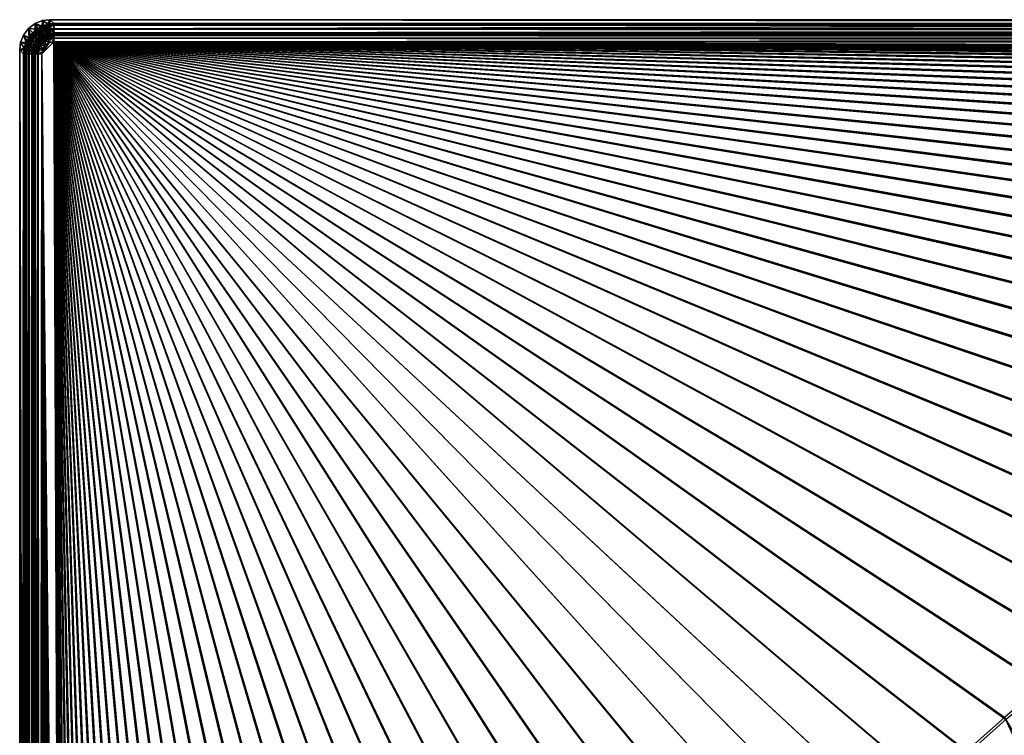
# Model space of a CAD drawing. Header units: metres. Extents: x 0 to 1400, y -1400 to 0.
# Tile 131 of 256: x 0 to 325, y -236 to 0. Entities that reach past the tile are written whole.
import ezdxf

# ---------------------------------------------------------------- set-up
doc = ezdxf.new("R2010")
doc.units = ezdxf.units.M

msp = doc.modelspace()

# ---------------------------------------------------------------- linework, layer by layer
at = {"layer": 'None'}
for points in [[(9.948733, 0, -80), (7.520478, -0.300819, -80), (9.310282, -1.49693, -5.847845)], [(8.252401, -3.20947, -80.063545), (7.520478, -0.300819, -80), (9.948733, 0, -80)], [(9.948733, -2.999543, -80.052361), (8.252401, -3.20947, -80.063545), (9.948733, 0, -80)], [(11.242748, -1.294015, -5.865956), (9.948733, 0, -80), (9.310282, -1.49693, -5.847845)], [(11.242748, -1.294015, -5.865956), (1290.58252, -1.294015, -5.865956), (9.948733, 0, -80)], [(1290.58252, -1.294015, -5.865956), (1291.388062, 0, -80), (9.948733, 0, -80)], [(1291.388062, -2.999513, -80.052353), (9.948733, -2.999543, -80.052361), (1291.388062, 0, -80)], [(9.948733, -2.999543, -80.052361), (9.948733, 0, -80), (1291.388062, 0, -80)], [(2.913733, -2.913733, -80), (1.270777, -5.083108, -80), (3.107951, -5.830042, -5.828269)], [(2.913733, -2.913733, -80), (3.886851, -6.549764, -80.071266), (1.270777, -5.083108, -80)], [(5.083108, -1.270777, -80), (2.913733, -2.913733, -80), (5.830042, -3.107951, -5.828269)], [(5.083108, -1.270777, -80), (5.034407, -5.034407, -80.074036), (2.913733, -2.913733, -80)], [(5.830042, -3.107951, -5.828269), (2.913733, -2.913733, -80), (4.368085, -4.368085, -5.826156)], [(2.913733, -2.913733, -80), (3.107951, -5.830042, -5.828269), (4.368085, -4.368085, -5.826156)], [(5.034407, -5.034407, -80.074036), (3.886851, -6.549764, -80.071266), (2.913733, -2.913733, -80)], [(5.793217, -3.087496, -4.683992), (4.307298, -4.307298, -4.68157), (4.559158, -4.559158, -3.583778)], [(5.793217, -3.087496, -4.683992), (5.830042, -3.107951, -5.828269), (4.307298, -4.307298, -4.68157)], [(5.830042, -3.107951, -5.828269), (4.368085, -4.368085, -5.826156), (4.307298, -4.307298, -4.68157)], [(5.990891, -3.38338, -3.585725), (5.793217, -3.087496, -4.683992), (4.559158, -4.559158, -3.583778)], [(5.083108, -1.270777, -80), (6.549764, -3.886851, -80.071266), (5.034407, -5.034407, -80.074036)], [(7.520478, -0.300819, -80), (5.083108, -1.270777, -80), (7.460017, -2.127275, -5.83507)], [(7.520478, -0.300819, -80), (8.252401, -3.20947, -80.063545), (5.083108, -1.270777, -80)], [(7.460017, -2.127275, -5.83507), (5.083108, -1.270777, -80), (5.830042, -3.107951, -5.828269)], [(8.252401, -3.20947, -80.063545), (6.549764, -3.886851, -80.071266), (5.083108, -1.270777, -80)], [(7.489513, -2.17881, -4.691163), (7.460017, -2.127275, -5.83507), (5.793217, -3.087496, -4.683992)], [(7.460017, -2.127275, -5.83507), (5.830042, -3.107951, -5.828269), (5.793217, -3.087496, -4.683992)], [(7.489513, -2.17881, -4.691163), (5.793217, -3.087496, -4.683992), (5.990891, -3.38338, -3.585725)], [(7.625299, -2.506747, -3.591491), (7.489513, -2.17881, -4.691163), (5.990891, -3.38338, -3.585725)], [(5.990891, -3.38338, -3.585725), (6.302283, -3.849424, -2.57821), (7.625299, -2.506747, -3.591491)], [(6.302283, -3.849424, -2.57821), (7.839558, -3.024206, -2.582522), (7.625299, -2.506747, -3.591491)], [(6.302283, -3.849424, -2.57821), (6.714869, -4.466889, -1.697839), (7.839558, -3.024206, -2.582522)], [(8.600519, -4.875788, -5.902952), (6.549764, -3.886851, -80.071266), (8.252401, -3.20947, -80.063545)], [(6.714869, -4.466889, -1.697839), (8.123658, -3.710339, -1.700767), (7.839558, -3.024206, -2.582522)], [(9.310282, -1.49693, -5.847845), (7.520478, -0.300819, -80), (7.460017, -2.127275, -5.83507)], [(9.310282, -1.49693, -5.847845), (7.460017, -2.127275, -5.83507), (7.489513, -2.17881, -4.691163)], [(9.333158, -1.618868, -4.702848), (9.310282, -1.49693, -5.847845), (7.489513, -2.17881, -4.691163)], [(9.333158, -1.618868, -4.702848), (7.489513, -2.17881, -4.691163), (7.625299, -2.506747, -3.591491)], [(9.402051, -1.965465, -3.600891), (9.333158, -1.618868, -4.702848), (7.625299, -2.506747, -3.591491)], [(7.625299, -2.506747, -3.591491), (7.839558, -3.024206, -2.582522), (9.402051, -1.965465, -3.600891)], [(7.839558, -3.024206, -2.582522), (9.510954, -2.513994, -2.589553), (9.402051, -1.965465, -3.600891)], [(7.839558, -3.024206, -2.582522), (8.123658, -3.710339, -1.700767), (9.510954, -2.513994, -2.589553)], [(8.123658, -3.710339, -1.700767), (9.65547, -3.242279, -1.705543), (9.510954, -2.513994, -2.589553)], [(9.65547, -3.242279, -1.705543), (8.123658, -3.710339, -1.700767), (8.467374, -4.540449, -0.978436)], [(9.892781, -4.435375, -5.909304), (8.252401, -3.20947, -80.063545), (9.948733, -2.999543, -80.052361)], [(9.892781, -4.435375, -5.909304), (8.600519, -4.875788, -5.902952), (8.252401, -3.20947, -80.063545)], [(9.830387, -4.124028, -0.981249), (9.65547, -3.242279, -1.705543), (8.467374, -4.540449, -0.978436)], [(11.242748, -1.294015, -5.865956), (9.310282, -1.49693, -5.847845), (9.333158, -1.618868, -4.702848)], [(11.242748, -1.777934, -3.61347), (11.242748, -1.294015, -5.865956), (9.333158, -1.618868, -4.702848)], [(11.242748, -1.777934, -3.61347), (9.333158, -1.618868, -4.702848), (9.402051, -1.965465, -3.600891)], [(9.510954, -2.513994, -2.589553), (11.242748, -1.777934, -3.61347), (9.402051, -1.965465, -3.600891)], [(11.242748, -3.078722, -1.711938), (11.242748, -1.777934, -3.61347), (9.510954, -2.513994, -2.589553)], [(9.65547, -3.242279, -1.705543), (11.242748, -3.078722, -1.711938), (9.510954, -2.513994, -2.589553)], [(11.242748, -3.078722, -1.711938), (9.65547, -3.242279, -1.705543), (9.830387, -4.124028, -0.981249)], [(11.242748, -5.002666, -0.444534), (11.242748, -3.078722, -1.711938), (9.830387, -4.124028, -0.981249)], [(11.242748, -4.293558, -5.918313), (9.892781, -4.435375, -5.909304), (9.948733, -2.999543, -80.052361)], [(9.948733, -2.999543, -80.052361), (1291.388062, -2.999513, -80.052353), (11.242748, -4.293558, -5.918313)], [(1290.58313, -1.426031, -4.71613), (11.242748, -1.294015, -5.865956), (11.242748, -1.777934, -3.61347)], [(1290.58313, -1.426031, -4.71613), (1290.58313, -1.331961, -5.287838), (11.242748, -1.294015, -5.865956)], [(1290.58313, -1.331961, -5.287838), (1290.58252, -1.294015, -5.865956), (11.242748, -1.294015, -5.865956)], [(1290.58313, -1.575076, -4.156233), (1290.58313, -1.426031, -4.71613), (11.242748, -1.777934, -3.61347)], [(11.242748, -1.777934, -3.61347), (1290.58313, -1.777693, -3.61342), (1290.58313, -1.575076, -4.156233)], [(1290.58313, -2.33552, -2.599289), (1290.58313, -1.777693, -3.61342), (11.242748, -1.777934, -3.61347)], [(11.242748, -3.078722, -1.711938), (1290.58313, -2.33552, -2.599289), (11.242748, -1.777934, -3.61347)], [(11.242748, -3.078722, -1.711938), (1290.58313, -3.078547, -1.711852), (1290.58313, -2.33552, -2.599289)], [(1291.388062, -2.999513, -80.052353), (1290.58313, -4.293558, -5.918313), (11.242748, -4.293558, -5.918313)], [(1290.58313, -3.978847, -0.984463), (1290.58313, -3.078547, -1.711852), (11.242748, -3.078722, -1.711938)], [(11.242748, -5.002666, -0.444534), (1290.58313, -3.978847, -0.984463), (11.242748, -3.078722, -1.711938)], [(1.270777, -5.083108, -80), (0.300819, -7.520478, -80), (2.127275, -7.460017, -5.83507)], [(1.270777, -5.083108, -80), (3.20947, -8.252401, -80.063545), (0.300819, -7.520478, -80)], [(1.270777, -5.083108, -80), (2.127275, -7.460017, -5.83507), (3.107951, -5.830042, -5.828269)], [(3.886851, -6.549764, -80.071266), (3.20947, -8.252401, -80.063545), (1.270777, -5.083108, -80)], [(3.107951, -5.830042, -5.828269), (2.127275, -7.460017, -5.83507), (2.17881, -7.489513, -4.691163)], [(3.087496, -5.793217, -4.683992), (2.17881, -7.489513, -4.691163), (2.506747, -7.625299, -3.591491)], [(3.087496, -5.793217, -4.683992), (3.107951, -5.830042, -5.828269), (2.17881, -7.489513, -4.691163)], [(3.38338, -5.990891, -3.585725), (3.087496, -5.793217, -4.683992), (2.506747, -7.625299, -3.591491)], [(2.506747, -7.625299, -3.591491), (3.024206, -7.839558, -2.582522), (3.38338, -5.990891, -3.585725)], [(3.024206, -7.839558, -2.582522), (3.849424, -6.302283, -2.57821), (3.38338, -5.990891, -3.585725)], [(3.024206, -7.839558, -2.582522), (3.710339, -8.123658, -1.700767), (3.849424, -6.302283, -2.57821)], [(4.307298, -4.307298, -4.68157), (3.087496, -5.793217, -4.683992), (3.38338, -5.990891, -3.585725)], [(4.307298, -4.307298, -4.68157), (4.368085, -4.368085, -5.826156), (3.087496, -5.793217, -4.683992)], [(4.368085, -4.368085, -5.826156), (3.107951, -5.830042, -5.828269), (3.087496, -5.793217, -4.683992)], [(4.559158, -4.559158, -3.583778), (4.307298, -4.307298, -4.68157), (3.38338, -5.990891, -3.585725)], [(3.38338, -5.990891, -3.585725), (3.849424, -6.302283, -2.57821), (4.559158, -4.559158, -3.583778)], [(3.710339, -8.123658, -1.700767), (4.466889, -6.714869, -1.697839), (3.849424, -6.302283, -2.57821)], [(3.849424, -6.302283, -2.57821), (4.955622, -4.955622, -2.576754), (4.559158, -4.559158, -3.583778)], [(3.849424, -6.302283, -2.57821), (4.466889, -6.714869, -1.697839), (4.955622, -4.955622, -2.576754)], [(5.034407, -5.034407, -80.074036), (5.560725, -7.462208, -5.899571), (3.886851, -6.549764, -80.071266)], [(4.466889, -6.714869, -1.697839), (5.48076, -5.48076, -1.696851), (4.955622, -4.955622, -2.576754)], [(5.48076, -5.48076, -1.696851), (4.466889, -6.714869, -1.697839), (5.213589, -7.213824, -0.976712)], [(4.559158, -4.559158, -3.583778), (4.955622, -4.955622, -2.576754), (5.990891, -3.38338, -3.585725)], [(4.955622, -4.955622, -2.576754), (6.302283, -3.849424, -2.57821), (5.990891, -3.38338, -3.585725)], [(4.955622, -4.955622, -2.576754), (5.48076, -5.48076, -1.696851), (6.302283, -3.849424, -2.57821)], [(7.462208, -5.560725, -5.899571), (5.034407, -5.034407, -80.074036), (6.549764, -3.886851, -80.071266)], [(7.462208, -5.560725, -5.899571), (6.440978, -6.440978, -5.89852), (5.034407, -5.034407, -80.074036)], [(6.440978, -6.440978, -5.89852), (5.560725, -7.462208, -5.899571), (5.034407, -5.034407, -80.074036)], [(6.115714, -6.115714, -0.97613), (5.48076, -5.48076, -1.696851), (5.213589, -7.213824, -0.976712)], [(6.115714, -6.115714, -0.97613), (5.213589, -7.213824, -0.976712), (6.062305, -7.780958, -0.44073)], [(5.48076, -5.48076, -1.696851), (6.714869, -4.466889, -1.697839), (6.302283, -3.849424, -2.57821)], [(6.714869, -4.466889, -1.697839), (5.48076, -5.48076, -1.696851), (6.115714, -6.115714, -0.97613)], [(5.560725, -7.462208, -5.899571), (6.378342, -6.378342, -5.329082), (5.522979, -7.420459, -5.330287)], [(5.522979, -7.420459, -5.330287), (6.378342, -6.378342, -5.329082), (6.503642, -6.503642, -4.782932)], [(5.560725, -7.462208, -5.899571), (6.440978, -6.440978, -5.89852), (6.378342, -6.378342, -5.329082)], [(6.837353, -6.837353, -0.440463), (6.115714, -6.115714, -0.97613), (6.062305, -7.780958, -0.44073)], [(7.213824, -5.213589, -0.976712), (6.714869, -4.466889, -1.697839), (6.115714, -6.115714, -0.97613)], [(7.213824, -5.213589, -0.976712), (6.115714, -6.115714, -0.97613), (6.837353, -6.837353, -0.440463)], [(6.440978, -6.440978, -5.89852), (7.420459, -5.522979, -5.330287), (6.378342, -6.378342, -5.329082)], [(6.378342, -6.378342, -5.329082), (7.420459, -5.522979, -5.330287), (7.518805, -5.670179, -4.7839)], [(6.378342, -6.378342, -5.329082), (7.518805, -5.670179, -4.7839), (6.503642, -6.503642, -4.782932)], [(6.440978, -6.440978, -5.89852), (7.462208, -5.560725, -5.899571), (7.420459, -5.522979, -5.330287)], [(6.503642, -6.503642, -4.782932), (7.518805, -5.670179, -4.7839), (7.673726, -5.902032, -4.282662)], [(6.503642, -6.503642, -4.782932), (7.673726, -5.902032, -4.282662), (6.700881, -6.700881, -4.281938)], [(8.600519, -4.875788, -5.902952), (7.462208, -5.560725, -5.899571), (6.549764, -3.886851, -80.071266)], [(6.700881, -6.700881, -4.281938), (7.673726, -5.902032, -4.282662), (7.878994, -6.209216, -3.844677)], [(6.700881, -6.700881, -4.281938), (7.878994, -6.209216, -3.844677), (6.962136, -6.962136, -3.844186)], [(8.123658, -3.710339, -1.700767), (6.714869, -4.466889, -1.697839), (7.213824, -5.213589, -0.976712)], [(7.780958, -6.062305, -0.44073), (7.213824, -5.213589, -0.976712), (6.837353, -6.837353, -0.440463)], [(6.837353, -6.837353, -0.440463), (7.619588, -7.619588, -0.111474), (7.780958, -6.062305, -0.44073)], [(6.962136, -6.962136, -3.844186), (7.878994, -6.209216, -3.844677), (8.127231, -6.580694, -3.485917)], [(8.467374, -4.540449, -0.978436), (8.123658, -3.710339, -1.700767), (7.213824, -5.213589, -0.976712)], [(8.467374, -4.540449, -0.978436), (7.213824, -5.213589, -0.976712), (7.780958, -6.062305, -0.44073)], [(7.462208, -5.560725, -5.899571), (8.61022, -4.885962, -5.333853), (7.420459, -5.522979, -5.330287)], [(7.420459, -5.522979, -5.330287), (8.61022, -4.885962, -5.333853), (8.677778, -5.049108, -4.786767)], [(7.420459, -5.522979, -5.330287), (8.677778, -5.049108, -4.786767), (7.518805, -5.670179, -4.7839)], [(7.462208, -5.560725, -5.899571), (8.600519, -4.875788, -5.902952), (8.61022, -4.885962, -5.333853)], [(7.518805, -5.670179, -4.7839), (8.677778, -5.049108, -4.786767), (8.784379, -5.30654, -4.284805)], [(7.518805, -5.670179, -4.7839), (8.784379, -5.30654, -4.284805), (7.673726, -5.902032, -4.282662)], [(7.619588, -7.619588, -0.111474), (8.395752, -6.982336, -0.111542), (7.780958, -6.062305, -0.44073)], [(7.673726, -5.902032, -4.282662), (8.784379, -5.30654, -4.284805), (8.925729, -5.647886, -3.846133)], [(7.673726, -5.902032, -4.282662), (8.925729, -5.647886, -3.846133), (7.878994, -6.209216, -3.844677)], [(8.858151, -5.484219, -0.441519), (8.467374, -4.540449, -0.978436), (7.780958, -6.062305, -0.44073)], [(7.780958, -6.062305, -0.44073), (8.395752, -6.982336, -0.111542), (8.858151, -5.484219, -0.441519)], [(7.878994, -6.209216, -3.844677), (8.925729, -5.647886, -3.846133), (9.096739, -6.06086, -3.486773)], [(7.878994, -6.209216, -3.844677), (9.096739, -6.06086, -3.486773), (8.127231, -6.580694, -3.485917)], [(8.127231, -6.580694, -3.485917), (9.096739, -6.06086, -3.486773), (9.291164, -6.530379, -3.219657)], [(8.395752, -6.982336, -0.111542), (9.281832, -6.507451, -0.111744), (8.858151, -5.484219, -0.441519)], [(9.830387, -4.124028, -0.981249), (8.467374, -4.540449, -0.978436), (8.858151, -5.484219, -0.441519)], [(8.600519, -4.875788, -5.902952), (9.892781, -4.435375, -5.909304), (9.903386, -4.493711, -5.339667)], [(8.600519, -4.875788, -5.902952), (9.903386, -4.493711, -5.339667), (8.61022, -4.885962, -5.333853)], [(8.61022, -4.885962, -5.333853), (9.903386, -4.493711, -5.339667), (9.937663, -4.666142, -4.791443)], [(8.61022, -4.885962, -5.333853), (9.937663, -4.666142, -4.791443), (8.677778, -5.049108, -4.786767)], [(8.677778, -5.049108, -4.786767), (9.937663, -4.666142, -4.791443), (9.991847, -4.939033, -4.288303)], [(8.677778, -5.049108, -4.786767), (9.991847, -4.939033, -4.288303), (8.784379, -5.30654, -4.284805)], [(8.784379, -5.30654, -4.284805), (9.991847, -4.939033, -4.288303), (10.06375, -5.301353, -3.848508)], [(8.784379, -5.30654, -4.284805), (10.06375, -5.301353, -3.848508), (8.925729, -5.647886, -3.846133)], [(10.029308, -5.126942, -0.442808), (9.830387, -4.124028, -0.981249), (8.858151, -5.484219, -0.441519)], [(8.858151, -5.484219, -0.441519), (9.281832, -6.507451, -0.111744), (10.029308, -5.126942, -0.442808)], [(8.925729, -5.647886, -3.846133), (10.06375, -5.301353, -3.848508), (10.15078, -5.74002, -3.488172)], [(8.925729, -5.647886, -3.846133), (10.15078, -5.74002, -3.488172), (9.096739, -6.06086, -3.486773)], [(9.096739, -6.06086, -3.486773), (10.15078, -5.74002, -3.488172), (10.249751, -6.238967, -3.220297)], [(9.096739, -6.06086, -3.486773), (10.249751, -6.238967, -3.220297), (9.291164, -6.530379, -3.219657)], [(9.281832, -6.507451, -0.111744), (10.24501, -6.214574, -0.112074), (10.029308, -5.126942, -0.442808)], [(9.719774, -7.566166), (10.24501, -6.214574, -0.112074), (9.281832, -6.507451, -0.111744)], [(10.249751, -6.238967, -3.220297), (9.719774, -7.566166, -3), (9.291164, -6.530379, -3.219657)], [(9.719774, -7.566166), (11.242748, -7.263255), (10.24501, -6.214574, -0.112074)], [(11.242748, -7.263255, -3), (9.719774, -7.566166, -3), (10.249751, -6.238967, -3.220297)], [(11.242748, -5.002666, -0.444534), (9.830387, -4.124028, -0.981249), (10.029308, -5.126942, -0.442808)], [(9.892781, -4.435375, -5.909304), (11.242748, -4.293558, -5.918313), (9.903386, -4.493711, -5.339667)], [(9.903386, -4.493711, -5.339667), (11.242748, -4.293558, -5.918313), (11.242748, -4.534307, -4.797701)], [(9.903386, -4.493711, -5.339667), (11.242748, -4.534307, -4.797701), (9.937663, -4.666142, -4.791443)], [(9.937663, -4.666142, -4.791443), (11.242748, -4.534307, -4.797701), (9.991847, -4.939033, -4.288303)], [(9.991847, -4.939033, -4.288303), (11.242748, -4.534307, -4.797701), (11.242748, -5.181449, -3.851689)], [(9.991847, -4.939033, -4.288303), (11.242748, -5.181449, -3.851689), (10.06375, -5.301353, -3.848508)], [(10.24501, -6.214574, -0.112074), (11.242748, -5.002666, -0.444534), (10.029308, -5.126942, -0.442808)], [(10.06375, -5.301353, -3.848508), (11.242748, -5.181449, -3.851689), (10.15078, -5.74002, -3.488172)], [(10.15078, -5.74002, -3.488172), (11.242748, -5.181449, -3.851689), (11.242748, -6.138612, -3.221156)], [(10.15078, -5.74002, -3.488172), (11.242748, -6.138612, -3.221156), (10.249751, -6.238967, -3.220297)], [(11.242748, -7.263255), (11.242748, -5.002666, -0.444534), (10.24501, -6.214574, -0.112074)], [(11.242748, -6.138612, -3.221156), (11.242748, -7.263255, -3), (10.249751, -6.238967, -3.220297)], [(1290.58313, -5.002582, -0.444461), (1290.58313, -3.978847, -0.984463), (11.242748, -5.002666, -0.444534)], [(11.242748, -4.534307, -4.797701), (11.242748, -4.293558, -5.918313), (1290.58313, -4.534073, -4.797638)], [(11.242748, -4.293558, -5.918313), (1290.58313, -4.293558, -5.918313), (1290.58313, -4.534073, -4.797638)], [(11.242748, -4.534307, -4.797701), (1290.58313, -4.534073, -4.797638), (1290.58313, -5.181283, -3.851596)], [(11.242748, -5.181449, -3.851689), (11.242748, -4.534307, -4.797701), (1290.58313, -5.181283, -3.851596)], [(1290.58313, -6.111274, -0.112144), (1290.58313, -5.002582, -0.444461), (11.242748, -5.002666, -0.444534)], [(1290.58313, -6.111274, -0.112144), (11.242748, -5.002666, -0.444534), (11.242748, -7.263255)], [(11.242748, -5.181449, -3.851689), (1290.58313, -5.181283, -3.851596), (1290.58313, -6.138533, -3.221081)], [(11.242748, -6.138612, -3.221156), (11.242748, -5.181449, -3.851689), (1290.58313, -6.138533, -3.221081)], [(1290.58252, -7.263255), (1290.58313, -6.111274, -0.112144), (11.242748, -7.263255)], [(11.242748, -6.138612, -3.221156), (1290.58313, -6.138533, -3.221081), (1290.58313, -7.263255, -3)], [(11.242748, -7.263255, -3), (11.242748, -6.138612, -3.221156), (1290.58313, -7.263255, -3)], [(0.300819, -7.520478, -80), (0, -9.948733, -80), (1.49693, -9.310282, -5.847845)], [(3.20947, -8.252401, -80.063545), (0, -9.948733, -80), (0.300819, -7.520478, -80)], [(3.20947, -8.252401, -80.063545), (2.999543, -9.948733, -80.052361), (0, -9.948733, -80)], [(0, -9.948733, -80), (1.294015, -11.242748, -5.865956), (1.49693, -9.310282, -5.847845)], [(0.300819, -7.520478, -80), (1.49693, -9.310282, -5.847845), (2.127275, -7.460017, -5.83507)], [(1.49693, -9.310282, -5.847845), (1.294015, -11.242748, -5.865956), (1.453122, -11.242748, -4.597182)], [(1.618868, -9.333158, -4.702848), (1.49693, -9.310282, -5.847845), (1.453122, -11.242748, -4.597182)], [(1.618868, -9.333158, -4.702848), (1.453122, -11.242748, -4.597182), (1.77788, -11.242748, -3.613594)], [(2.127275, -7.460017, -5.83507), (1.49693, -9.310282, -5.847845), (1.618868, -9.333158, -4.702848)], [(2.17881, -7.489513, -4.691163), (2.127275, -7.460017, -5.83507), (1.618868, -9.333158, -4.702848)], [(2.17881, -7.489513, -4.691163), (1.618868, -9.333158, -4.702848), (1.965465, -9.402051, -3.600891)], [(1.965465, -9.402051, -3.600891), (1.618868, -9.333158, -4.702848), (1.77788, -11.242748, -3.613594)], [(1.77788, -11.242748, -3.613594), (2.336057, -11.242748, -2.598887), (1.965465, -9.402051, -3.600891)], [(2.506747, -7.625299, -3.591491), (2.17881, -7.489513, -4.691163), (1.965465, -9.402051, -3.600891)], [(1.965465, -9.402051, -3.600891), (2.513994, -9.510954, -2.589553), (2.506747, -7.625299, -3.591491)], [(2.336057, -11.242748, -2.598887), (2.513994, -9.510954, -2.589553), (1.965465, -9.402051, -3.600891)], [(2.336057, -11.242748, -2.598887), (3.078723, -11.242748, -1.711936), (2.513994, -9.510954, -2.589553)], [(2.513994, -9.510954, -2.589553), (3.024206, -7.839558, -2.582522), (2.506747, -7.625299, -3.591491)], [(2.513994, -9.510954, -2.589553), (3.242279, -9.65547, -1.705543), (3.024206, -7.839558, -2.582522)], [(3.078723, -11.242748, -1.711936), (3.242279, -9.65547, -1.705543), (2.513994, -9.510954, -2.589553)], [(3.20947, -8.252401, -80.063545), (4.435375, -9.892781, -5.909304), (2.999543, -9.948733, -80.052361)], [(3.242279, -9.65547, -1.705543), (3.710339, -8.123658, -1.700767), (3.024206, -7.839558, -2.582522)], [(3.242279, -9.65547, -1.705543), (3.078723, -11.242748, -1.711936), (3.9785, -11.242748, -0.984864)], [(3.886851, -6.549764, -80.071266), (4.875788, -8.600519, -5.902952), (3.20947, -8.252401, -80.063545)], [(4.875788, -8.600519, -5.902952), (4.435375, -9.892781, -5.909304), (3.20947, -8.252401, -80.063545)], [(3.710339, -8.123658, -1.700767), (3.242279, -9.65547, -1.705543), (4.124028, -9.830387, -0.981249)], [(4.124028, -9.830387, -0.981249), (3.242279, -9.65547, -1.705543), (3.9785, -11.242748, -0.984864)], [(4.466889, -6.714869, -1.697839), (3.710339, -8.123658, -1.700767), (4.540449, -8.467374, -0.978436)], [(4.540449, -8.467374, -0.978436), (3.710339, -8.123658, -1.700767), (4.124028, -9.830387, -0.981249)], [(5.560725, -7.462208, -5.899571), (4.875788, -8.600519, -5.902952), (3.886851, -6.549764, -80.071266)], [(4.540449, -8.467374, -0.978436), (4.124028, -9.830387, -0.981249), (5.126942, -10.029308, -0.442808)], [(4.435375, -9.892781, -5.909304), (4.875788, -8.600519, -5.902952), (4.885962, -8.61022, -5.333853)], [(4.435375, -9.892781, -5.909304), (4.885962, -8.61022, -5.333853), (4.493711, -9.903386, -5.339667)], [(5.213589, -7.213824, -0.976712), (4.466889, -6.714869, -1.697839), (4.540449, -8.467374, -0.978436)], [(4.493711, -9.903386, -5.339667), (4.885962, -8.61022, -5.333853), (5.049108, -8.677778, -4.786767)], [(5.049108, -8.677778, -4.786767), (4.666142, -9.937663, -4.791443), (4.493711, -9.903386, -5.339667)], [(5.213589, -7.213824, -0.976712), (4.540449, -8.467374, -0.978436), (5.484219, -8.858151, -0.441519)], [(5.484219, -8.858151, -0.441519), (4.540449, -8.467374, -0.978436), (5.126942, -10.029308, -0.442808)], [(5.30654, -8.784379, -4.284805), (4.666142, -9.937663, -4.791443), (5.049108, -8.677778, -4.786767)], [(5.30654, -8.784379, -4.284805), (4.939033, -9.991847, -4.288303), (4.666142, -9.937663, -4.791443)], [(4.875788, -8.600519, -5.902952), (5.522979, -7.420459, -5.330287), (4.885962, -8.61022, -5.333853)], [(4.875788, -8.600519, -5.902952), (5.560725, -7.462208, -5.899571), (5.522979, -7.420459, -5.330287)], [(4.885962, -8.61022, -5.333853), (5.522979, -7.420459, -5.330287), (5.670179, -7.518805, -4.7839)], [(4.885962, -8.61022, -5.333853), (5.670179, -7.518805, -4.7839), (5.049108, -8.677778, -4.786767)], [(5.647886, -8.925729, -3.846133), (4.939033, -9.991847, -4.288303), (5.30654, -8.784379, -4.284805)], [(5.647886, -8.925729, -3.846133), (5.301353, -10.06375, -3.848508), (4.939033, -9.991847, -4.288303)], [(5.049108, -8.677778, -4.786767), (5.670179, -7.518805, -4.7839), (5.902032, -7.673726, -4.282662)], [(5.902032, -7.673726, -4.282662), (5.30654, -8.784379, -4.284805), (5.049108, -8.677778, -4.786767)], [(5.126942, -10.029308, -0.442808), (6.214574, -10.24501, -0.112074), (5.484219, -8.858151, -0.441519)], [(6.062305, -7.780958, -0.44073), (5.213589, -7.213824, -0.976712), (5.484219, -8.858151, -0.441519)], [(6.06086, -9.096739, -3.486773), (5.301353, -10.06375, -3.848508), (5.647886, -8.925729, -3.846133)], [(5.301353, -10.06375, -3.848508), (6.06086, -9.096739, -3.486773), (5.74002, -10.15078, -3.488172)], [(6.209216, -7.878994, -3.844677), (5.30654, -8.784379, -4.284805), (5.902032, -7.673726, -4.282662)], [(6.209216, -7.878994, -3.844677), (5.647886, -8.925729, -3.846133), (5.30654, -8.784379, -4.284805)], [(5.484219, -8.858151, -0.441519), (6.507451, -9.281832, -0.111744), (6.062305, -7.780958, -0.44073)], [(6.214574, -10.24501, -0.112074), (6.507451, -9.281832, -0.111744), (5.484219, -8.858151, -0.441519)], [(5.522979, -7.420459, -5.330287), (6.503642, -6.503642, -4.782932), (5.670179, -7.518805, -4.7839)], [(6.580694, -8.127231, -3.485917), (5.647886, -8.925729, -3.846133), (6.209216, -7.878994, -3.844677)], [(6.580694, -8.127231, -3.485917), (6.06086, -9.096739, -3.486773), (5.647886, -8.925729, -3.846133)], [(5.670179, -7.518805, -4.7839), (6.503642, -6.503642, -4.782932), (6.700881, -6.700881, -4.281938)], [(5.670179, -7.518805, -4.7839), (6.700881, -6.700881, -4.281938), (5.902032, -7.673726, -4.282662)], [(5.74002, -10.15078, -3.488172), (6.06086, -9.096739, -3.486773), (6.530379, -9.291164, -3.219657)], [(6.530379, -9.291164, -3.219657), (6.238967, -10.249751, -3.220297), (5.74002, -10.15078, -3.488172)], [(5.902032, -7.673726, -4.282662), (6.700881, -6.700881, -4.281938), (6.962136, -6.962136, -3.844186)], [(6.962136, -6.962136, -3.844186), (6.209216, -7.878994, -3.844677), (5.902032, -7.673726, -4.282662)], [(7.002924, -8.409388, -3.219265), (6.06086, -9.096739, -3.486773), (6.580694, -8.127231, -3.485917)], [(6.06086, -9.096739, -3.486773), (7.002924, -8.409388, -3.219265), (6.530379, -9.291164, -3.219657)], [(6.062305, -7.780958, -0.44073), (6.982336, -8.395752, -0.111542), (6.837353, -6.837353, -0.440463)], [(6.507451, -9.281832, -0.111744), (6.982336, -8.395752, -0.111542), (6.062305, -7.780958, -0.44073)], [(7.278025, -7.278025, -3.485628), (6.209216, -7.878994, -3.844677), (6.962136, -6.962136, -3.844186)], [(7.278025, -7.278025, -3.485628), (6.580694, -8.127231, -3.485917), (6.209216, -7.878994, -3.844677)], [(6.214574, -10.24501, -0.112074), (7.566166, -9.719774), (6.507451, -9.281832, -0.111744)], [(7.263255, -11.242748), (7.566166, -9.719774), (6.214574, -10.24501, -0.112074)], [(7.566166, -9.719774, -3), (6.238967, -10.249751, -3.220297), (6.530379, -9.291164, -3.219657)], [(7.566166, -9.719774, -3), (7.263255, -11.242748, -3), (6.238967, -10.249751, -3.220297)], [(7.566166, -9.719774), (6.982336, -8.395752, -0.111542), (6.507451, -9.281832, -0.111744)], [(7.002924, -8.409388, -3.219265), (7.566166, -9.719774, -3), (6.530379, -9.291164, -3.219657)], [(7.637039, -7.637039, -3.219133), (6.580694, -8.127231, -3.485917), (7.278025, -7.278025, -3.485628)], [(7.637039, -7.637039, -3.219133), (7.002924, -8.409388, -3.219265), (6.580694, -8.127231, -3.485917)], [(6.982336, -8.395752, -0.111542), (7.619588, -7.619588, -0.111474), (6.837353, -6.837353, -0.440463)], [(8.127231, -6.580694, -3.485917), (7.278025, -7.278025, -3.485628), (6.962136, -6.962136, -3.844186)], [(8.428766, -8.428766), (7.619588, -7.619588, -0.111474), (6.982336, -8.395752, -0.111542)], [(7.566166, -9.719774), (8.428766, -8.428766), (6.982336, -8.395752, -0.111542)], [(7.637039, -7.637039, -3.219133), (8.428766, -8.428766, -3), (7.002924, -8.409388, -3.219265)], [(8.428766, -8.428766, -3), (7.566166, -9.719774, -3), (7.002924, -8.409388, -3.219265)], [(9.719774, -7.566166), (7.263255, -11.242748), (11.242748, -7.263255)], [(7.263255, -11.242748), (15.181374, -787.079224), (11.242748, -7.263255)], [(7.263255, -11.242748, -3), (9.719774, -7.566166, -3), (11.242748, -7.263255, -3)], [(14.394944, -787.135376, -3), (7.263255, -11.242748, -3), (11.242748, -7.263255, -3)], [(9.719774, -7.566166), (8.428766, -8.428766), (7.263255, -11.242748)], [(8.428766, -8.428766, -3), (9.719774, -7.566166, -3), (7.263255, -11.242748, -3)], [(8.428766, -8.428766), (7.566166, -9.719774), (7.263255, -11.242748)], [(7.566166, -9.719774, -3), (8.428766, -8.428766, -3), (7.263255, -11.242748, -3)], [(8.409388, -7.002924, -3.219265), (7.278025, -7.278025, -3.485628), (8.127231, -6.580694, -3.485917)], [(8.409388, -7.002924, -3.219265), (7.637039, -7.637039, -3.219133), (7.278025, -7.278025, -3.485628)], [(7.619588, -7.619588, -0.111474), (8.428766, -8.428766), (8.395752, -6.982336, -0.111542)], [(8.428766, -8.428766, -3), (7.637039, -7.637039, -3.219133), (8.409388, -7.002924, -3.219265)], [(9.291164, -6.530379, -3.219657), (8.409388, -7.002924, -3.219265), (8.127231, -6.580694, -3.485917)], [(8.395752, -6.982336, -0.111542), (9.719774, -7.566166), (9.281832, -6.507451, -0.111744)], [(8.428766, -8.428766), (9.719774, -7.566166), (8.395752, -6.982336, -0.111542)], [(9.719774, -7.566166, -3), (8.409388, -7.002924, -3.219265), (9.291164, -6.530379, -3.219657)], [(9.719774, -7.566166, -3), (8.428766, -8.428766, -3), (8.409388, -7.002924, -3.219265)], [(11.242748, -7.263255), (15.181374, -787.079224), (17.382441, -770.539185)], [(836.949829, -10.977645), (853.625793, -10.405228), (11.242748, -7.263255)], [(853.625793, -10.405228), (870.310974, -10.261849), (11.242748, -7.263255)], [(11.242748, -7.263255), (870.310974, -10.261849), (1290.58252, -7.263255)], [(17.382441, -770.539185), (19.969151, -754.054993), (11.242748, -7.263255)], [(19.969151, -754.054993), (22.933121, -737.634521), (11.242748, -7.263255)], [(11.242748, -7.263255), (22.933121, -737.634521), (26.266146, -721.284851)], [(26.266146, -721.284851), (29.960155, -705.013), (11.242748, -7.263255)], [(29.960155, -705.013), (34.007313, -688.825317), (11.242748, -7.263255)], [(11.242748, -7.263255), (34.007313, -688.825317), (38.399914, -672.727966)], [(38.399914, -672.727966), (43.130493, -656.726685), (11.242748, -7.263255)], [(43.130493, -656.726685), (48.19175, -640.826843), (11.242748, -7.263255)], [(11.242748, -7.263255), (48.19175, -640.826843), (53.576622, -625.03363)], [(53.576622, -625.03363), (59.278202, -609.352051), (11.242748, -7.263255)], [(59.278202, -609.352051), (65.289856, -593.786621), (11.242748, -7.263255)], [(11.242748, -7.263255), (65.289856, -593.786621), (71.605064, -578.341858)], [(71.605064, -578.341858), (78.217552, -563.022034), (11.242748, -7.263255)], [(78.217552, -563.022034), (85.121246, -547.831238), (11.242748, -7.263255)], [(11.242748, -7.263255), (85.121246, -547.831238), (92.310234, -532.773315)], [(92.310234, -532.773315), (99.778801, -517.852112), (11.242748, -7.263255)], [(99.778801, -517.852112), (107.521416, -503.071198), (11.242748, -7.263255)], [(11.242748, -7.263255), (107.521416, -503.071198), (115.532715, -488.434174)], [(115.532715, -488.434174), (123.80751, -473.944519), (11.242748, -7.263255)], [(123.80751, -473.944519), (132.340759, -459.605499), (11.242748, -7.263255)], [(11.242748, -7.263255), (132.340759, -459.605499), (141.127594, -445.420471)], [(141.127594, -445.420471), (150.163284, -431.39267), (11.242748, -7.263255)], [(150.163284, -431.39267), (159.443253, -417.525238), (11.242748, -7.263255)], [(11.242748, -7.263255), (159.443253, -417.525238), (168.963058, -403.82132)], [(168.963058, -403.82132), (178.718384, -390.284088), (11.242748, -7.263255)], [(178.718384, -390.284088), (188.705048, -376.916565), (11.242748, -7.263255)], [(11.242748, -7.263255), (188.705048, -376.916565), (198.918961, -363.721863)], [(198.918961, -363.721863), (209.356171, -350.703094), (11.242748, -7.263255)], [(209.356171, -350.703094), (220.012833, -337.863342), (11.242748, -7.263255)], [(11.242748, -7.263255), (220.012833, -337.863342), (230.885178, -325.205688)], [(230.885178, -325.205688), (241.969574, -312.733307), (11.242748, -7.263255)], [(241.969574, -312.733307), (253.262405, -300.449341), (11.242748, -7.263255)], [(11.242748, -7.263255), (253.262405, -300.449341), (264.760193, -288.356964)], [(264.760193, -288.356964), (276.459503, -276.459503), (11.242748, -7.263255)], [(276.459503, -276.459503), (288.356995, -264.760162), (11.242748, -7.263255)], [(11.242748, -7.263255), (288.356995, -264.760162), (300.449341, -253.26239)], [(300.449341, -253.26239), (312.733307, -241.969559), (11.242748, -7.263255)], [(312.733307, -241.969559), (325.205688, -230.885178), (11.242748, -7.263255)], [(11.242748, -7.263255), (325.205688, -230.885178), (337.863342, -220.012817)], [(337.863342, -220.012817), (350.703094, -209.356155), (11.242748, -7.263255)], [(350.703094, -209.356155), (363.721893, -198.918945), (11.242748, -7.263255)], [(11.242748, -7.263255), (363.721893, -198.918945), (376.916565, -188.705032)], [(376.916565, -188.705032), (390.284088, -178.718384), (11.242748, -7.263255)], [(390.284088, -178.718384), (403.82135, -168.963058), (11.242748, -7.263255)], [(11.242748, -7.263255), (403.82135, -168.963058), (417.525238, -159.443253)], [(417.525238, -159.443253), (431.3927, -150.163284), (11.242748, -7.263255)], [(431.3927, -150.163284), (445.420502, -141.127594), (11.242748, -7.263255)], [(11.242748, -7.263255), (445.420502, -141.127594), (459.60553, -132.340759)], [(459.60553, -132.340759), (473.944519, -123.807503), (11.242748, -7.263255)], [(473.944519, -123.807503), (488.434204, -115.532715), (11.242748, -7.263255)], [(11.242748, -7.263255), (488.434204, -115.532715), (503.071228, -107.521416)], [(503.071228, -107.521416), (517.852112, -99.778801), (11.242748, -7.263255)], [(517.852112, -99.778801), (532.773315, -92.310226), (11.242748, -7.263255)], [(11.242748, -7.263255), (532.773315, -92.310226), (547.831238, -85.121246)], [(547.831238, -85.121246), (563.022095, -78.217552), (11.242748, -7.263255)], [(563.022095, -78.217552), (578.341919, -71.605064), (11.242748, -7.263255)], [(11.242748, -7.263255), (578.341919, -71.605064), (593.786621, -65.289856)], [(593.786621, -65.289856), (609.352051, -59.278217), (11.242748, -7.263255)], [(609.352051, -59.278217), (625.033691, -53.57663), (11.242748, -7.263255)], [(11.242748, -7.263255), (625.033691, -53.57663), (640.826843, -48.191761)], [(640.826843, -48.191761), (656.726685, -43.130501), (11.242748, -7.263255)], [(656.726685, -43.130501), (672.727966, -38.399929), (11.242748, -7.263255)], [(11.242748, -7.263255), (672.727966, -38.399929), (688.825378, -34.007324)], [(688.825378, -34.007324), (705.013, -29.960176), (11.242748, -7.263255)], [(705.013, -29.960176), (721.284912, -26.266157), (11.242748, -7.263255)], [(11.242748, -7.263255), (721.284912, -26.266157), (737.634521, -22.93314)], [(737.634521, -22.93314), (754.055054, -19.969168), (11.242748, -7.263255)], [(754.055054, -19.969168), (770.539185, -17.38246), (11.242748, -7.263255)], [(11.242748, -7.263255), (770.539185, -17.38246), (787.079224, -15.18139)], [(787.079224, -15.18139), (803.666931, -13.374467), (11.242748, -7.263255)], [(803.666931, -13.374467), (820.293579, -11.970314), (11.242748, -7.263255)], [(11.242748, -7.263255), (820.293579, -11.970314), (836.949829, -10.977645)], [(1290.58313, -7.263255, -3), (870.462891, -9.488538, -3), (11.242748, -7.263255, -3)], [(870.462891, -9.488538, -3), (853.758728, -9.628205, -3), (11.242748, -7.263255, -3)], [(11.242748, -7.263255, -3), (853.758728, -9.628205, -3), (837.063599, -10.197457, -3)], [(837.063599, -10.197457, -3), (820.388184, -11.187504, -3), (11.242748, -7.263255, -3)], [(820.388184, -11.187504, -3), (803.74231, -12.58958, -3), (11.242748, -7.263255, -3)], [(11.242748, -7.263255, -3), (803.74231, -12.58958, -3), (787.135315, -14.394966, -3)], [(787.135315, -14.394966, -3), (770.575989, -16.595037, -3), (11.242748, -7.263255, -3)], [(770.575989, -16.595037, -3), (754.07251, -19.181286, -3), (11.242748, -7.263255, -3)], [(11.242748, -7.263255, -3), (754.07251, -19.181286, -3), (737.63269, -22.145329, -3)], [(737.63269, -22.145329, -3), (721.263855, -25.478949, -3), (11.242748, -7.263255, -3)], [(721.263855, -25.478949, -3), (704.972717, -29.174078, -3), (11.242748, -7.263255, -3)], [(11.242748, -7.263255, -3), (704.972717, -29.174078, -3), (688.765869, -33.222866, -3)], [(688.765869, -33.222866, -3), (672.649414, -37.617607, -3), (11.242748, -7.263255, -3)], [(672.649414, -37.617607, -3), (656.629089, -42.350826, -3), (11.242748, -7.263255, -3)], [(11.242748, -7.263255, -3), (656.629089, -42.350826, -3), (640.710327, -47.415215, -3)], [(640.710327, -47.415215, -3), (624.898315, -52.803707, -3), (11.242748, -7.263255, -3)], [(624.898315, -52.803707, -3), (609.197998, -58.509384, -3), (11.242748, -7.263255, -3)], [(11.242748, -7.263255, -3), (609.197998, -58.509384, -3), (593.613953, -64.525604, -3)], [(593.613953, -64.525604, -3), (578.150757, -70.84584, -3), (11.242748, -7.263255, -3)], [(578.150757, -70.84584, -3), (562.812622, -77.463814, -3), (11.242748, -7.263255, -3)], [(11.242748, -7.263255, -3), (562.812622, -77.463814, -3), (547.603577, -84.373436, -3)], [(547.603577, -84.373436, -3), (532.527649, -91.568794, -3), (11.242748, -7.263255, -3)], [(532.527649, -91.568794, -3), (517.588623, -99.044159, -3), (11.242748, -7.263255, -3)], [(11.242748, -7.263255, -3), (517.588623, -99.044159, -3), (502.790039, -106.793991, -3)], [(502.790039, -106.793991, -3), (488.135559, -114.812927, -3), (11.242748, -7.263255, -3)], [(488.135559, -114.812927, -3), (473.628601, -123.095764, -3), (11.242748, -7.263255, -3)], [(11.242748, -7.263255, -3), (473.628601, -123.095764, -3), (459.272522, -131.637451, -3)], [(459.272522, -131.637451, -3), (445.070618, -140.433121, -3), (11.242748, -7.263255, -3)], [(445.070618, -140.433121, -3), (431.026154, -149.478027, -3), (11.242748, -7.263255, -3)], [(11.242748, -7.263255, -3), (431.026154, -149.478027, -3), (417.142273, -158.767593, -3)], [(417.142273, -158.767593, -3), (403.42215, -168.297363, -3), (11.242748, -7.263255, -3)], [(403.42215, -168.297363, -3), (389.868927, -178.063004, -3), (11.242748, -7.263255, -3)], [(11.242748, -7.263255, -3), (389.868927, -178.063004, -3), (376.485687, -188.060333, -3)], [(376.485687, -188.060333, -3), (363.275513, -198.285278, -3), (11.242748, -7.263255, -3)], [(363.275513, -198.285278, -3), (350.241486, -208.733871, -3), (11.242748, -7.263255, -3)], [(11.242748, -7.263255, -3), (350.241486, -208.733871, -3), (337.386749, -219.402237, -3)], [(337.386749, -219.402237, -3), (324.714417, -230.286621, -3), (11.242748, -7.263255, -3)], [(324.714417, -230.286621, -3), (312.2276, -241.383362, -3), (11.242748, -7.263255, -3)], [(11.242748, -7.263255, -3), (312.2276, -241.383362, -3), (299.929443, -252.688858, -3)], [(299.929443, -252.688858, -3), (287.823242, -264.199615, -3), (11.242748, -7.263255, -3)], [(287.823242, -264.199615, -3), (275.91217, -275.912231, -3), (11.242748, -7.263255, -3)], [(11.242748, -7.263255, -3), (275.91217, -275.912231, -3), (264.199585, -287.823273, -3)], [(264.199585, -287.823273, -3), (252.688812, -299.929504, -3), (11.242748, -7.263255, -3)], [(252.688812, -299.929504, -3), (241.383301, -312.227631, -3), (11.242748, -7.263255, -3)], [(11.242748, -7.263255, -3), (241.383301, -312.227631, -3), (230.286575, -324.714478, -3)], [(230.286575, -324.714478, -3), (219.402176, -337.38681, -3), (11.242748, -7.263255, -3)], [(219.402176, -337.38681, -3), (208.73381, -350.241547, -3), (11.242748, -7.263255, -3)], [(11.242748, -7.263255, -3), (208.73381, -350.241547, -3), (198.285233, -363.275543, -3)], [(198.285233, -363.275543, -3), (188.060287, -376.485718, -3), (11.242748, -7.263255, -3)], [(188.060287, -376.485718, -3), (178.062958, -389.868988, -3), (11.242748, -7.263255, -3)], [(11.242748, -7.263255, -3), (178.062958, -389.868988, -3), (168.297318, -403.422211, -3)], [(168.297318, -403.422211, -3), (158.767548, -417.142334, -3), (11.242748, -7.263255, -3)], [(158.767548, -417.142334, -3), (149.477982, -431.026184, -3), (11.242748, -7.263255, -3)], [(11.242748, -7.263255, -3), (149.477982, -431.026184, -3), (140.433075, -445.070679, -3)], [(140.433075, -445.070679, -3), (131.637405, -459.272583, -3), (11.242748, -7.263255, -3)], [(131.637405, -459.272583, -3), (123.095718, -473.628662, -3), (11.242748, -7.263255, -3)], [(11.242748, -7.263255, -3), (123.095718, -473.628662, -3), (114.812889, -488.13562, -3)], [(114.812889, -488.13562, -3), (106.793953, -502.7901, -3), (11.242748, -7.263255, -3)], [(106.793953, -502.7901, -3), (99.044113, -517.588684, -3), (11.242748, -7.263255, -3)], [(11.242748, -7.263255, -3), (99.044113, -517.588684, -3), (91.568748, -532.52771, -3)], [(91.568748, -532.52771, -3), (84.373398, -547.603638, -3), (11.242748, -7.263255, -3)], [(84.373398, -547.603638, -3), (77.463776, -562.812683, -3), (11.242748, -7.263255, -3)], [(11.242748, -7.263255, -3), (77.463776, -562.812683, -3), (70.845802, -578.150818, -3)], [(70.845802, -578.150818, -3), (64.525566, -593.614014, -3), (11.242748, -7.263255, -3)], [(64.525566, -593.614014, -3), (58.509361, -609.197998, -3), (11.242748, -7.263255, -3)], [(11.242748, -7.263255, -3), (58.509361, -609.197998, -3), (52.803673, -624.898376, -3)], [(52.803673, -624.898376, -3), (47.415188, -640.710388, -3), (11.242748, -7.263255, -3)], [(47.415188, -640.710388, -3), (42.350792, -656.62915, -3), (11.242748, -7.263255, -3)], [(11.242748, -7.263255, -3), (42.350792, -656.62915, -3), (37.61758, -672.649475, -3)], [(37.61758, -672.649475, -3), (33.222839, -688.76593, -3), (11.242748, -7.263255, -3)], [(33.222839, -688.76593, -3), (29.174057, -704.972778, -3), (11.242748, -7.263255, -3)], [(11.242748, -7.263255, -3), (29.174057, -704.972778, -3), (25.478922, -721.263855, -3)], [(25.478922, -721.263855, -3), (22.145306, -737.632751, -3), (11.242748, -7.263255, -3)], [(22.145306, -737.632751, -3), (19.181263, -754.072571, -3), (11.242748, -7.263255, -3)], [(11.242748, -7.263255, -3), (19.181263, -754.072571, -3), (16.595016, -770.57605, -3)], [(16.595016, -770.57605, -3), (14.394944, -787.135376, -3), (11.242748, -7.263255, -3)], [(1.294015, -11.242748, -5.865956), (0, -9.948733, -80), (0, -1291.388062, -80)], [(2.999543, -9.948733, -80.052361), (2.999513, -1291.388062, -80.052353), (0, -9.948733, -80)], [(2.999513, -1291.388062, -80.052353), (0, -1291.388062, -80), (0, -9.948733, -80)], [(1.294015, -1290.58252, -5.865956), (1.294015, -11.242748, -5.865956), (0, -1291.388062, -80)], [(1.294015, -11.242748, -5.865956), (1.294015, -1290.58252, -5.865956), (1.453122, -11.242748, -4.597182)], [(1.294015, -1290.58252, -5.865956), (1.777908, -1290.58252, -3.61353), (1.453122, -11.242748, -4.597182)], [(1.777908, -1290.58252, -3.61353), (1.77788, -11.242748, -3.613594), (1.453122, -11.242748, -4.597182)], [(2.336057, -11.242748, -2.598887), (1.77788, -11.242748, -3.613594), (1.777908, -1290.58252, -3.61353)], [(3.078628, -1290.58252, -1.712029), (2.336057, -11.242748, -2.598887), (1.777908, -1290.58252, -3.61353)], [(3.078628, -1290.58252, -1.712029), (3.078723, -11.242748, -1.711936), (2.336057, -11.242748, -2.598887)], [(2.999513, -1291.388062, -80.052353), (2.999543, -9.948733, -80.052361), (4.293558, -11.242748, -5.918313)], [(4.293558, -1290.58252, -5.918313), (2.999513, -1291.388062, -80.052353), (4.293558, -11.242748, -5.918313)], [(4.435375, -9.892781, -5.909304), (4.293558, -11.242748, -5.918313), (2.999543, -9.948733, -80.052361)], [(5.002484, -1290.58252, -0.444609), (3.9785, -11.242748, -0.984864), (3.078628, -1290.58252, -1.712029)], [(3.9785, -11.242748, -0.984864), (3.078723, -11.242748, -1.711936), (3.078628, -1290.58252, -1.712029)], [(4.124028, -9.830387, -0.981249), (3.9785, -11.242748, -0.984864), (5.002794, -11.242748, -0.444482)], [(5.002794, -11.242748, -0.444482), (3.9785, -11.242748, -0.984864), (5.002484, -1290.58252, -0.444609)], [(5.126942, -10.029308, -0.442808), (4.124028, -9.830387, -0.981249), (5.002794, -11.242748, -0.444482)], [(4.293558, -11.242748, -5.918313), (4.435375, -9.892781, -5.909304), (4.493711, -9.903386, -5.339667)], [(4.493711, -9.903386, -5.339667), (4.534307, -11.242748, -4.797701), (4.293558, -11.242748, -5.918313)], [(4.293558, -1290.58252, -5.918313), (4.293558, -11.242748, -5.918313), (4.359362, -1290.58252, -5.346294)], [(4.293558, -11.242748, -5.918313), (4.534307, -11.242748, -4.797701), (4.359362, -1290.58252, -5.346294)], [(4.534307, -11.242748, -4.797701), (4.534304, -1290.58252, -4.79771), (4.359362, -1290.58252, -5.346294)], [(4.666142, -9.937663, -4.791443), (4.534307, -11.242748, -4.797701), (4.493711, -9.903386, -5.339667)], [(4.811808, -1290.58252, -4.293189), (4.534304, -1290.58252, -4.79771), (4.534307, -11.242748, -4.797701)], [(4.939033, -9.991847, -4.288303), (4.534307, -11.242748, -4.797701), (4.666142, -9.937663, -4.791443)], [(4.534307, -11.242748, -4.797701), (4.939033, -9.991847, -4.288303), (5.181449, -11.242748, -3.851689)], [(5.181449, -11.242748, -3.851689), (4.811808, -1290.58252, -4.293189), (4.534307, -11.242748, -4.797701)], [(5.181445, -1290.58252, -3.851693), (4.811808, -1290.58252, -4.293189), (5.181449, -11.242748, -3.851689)], [(4.939033, -9.991847, -4.288303), (5.301353, -10.06375, -3.848508), (5.181449, -11.242748, -3.851689)], [(5.991898, -11.242748, -0.13694), (5.002484, -1290.58252, -0.444609), (7.262993, -1290.58252)], [(5.991898, -11.242748, -0.13694), (5.002794, -11.242748, -0.444482), (5.002484, -1290.58252, -0.444609)], [(5.002794, -11.242748, -0.444482), (5.991898, -11.242748, -0.13694), (5.126942, -10.029308, -0.442808)], [(5.991898, -11.242748, -0.13694), (6.214574, -10.24501, -0.112074), (5.126942, -10.029308, -0.442808)], [(5.629323, -1290.58252, -3.489816), (5.181445, -1290.58252, -3.851693), (5.181449, -11.242748, -3.851689)], [(5.181449, -11.242748, -3.851689), (5.301353, -10.06375, -3.848508), (5.74002, -10.15078, -3.488172)], [(5.74002, -10.15078, -3.488172), (6.138612, -11.242748, -3.221156), (5.181449, -11.242748, -3.851689)], [(5.629323, -1290.58252, -3.489816), (5.181449, -11.242748, -3.851689), (6.138612, -11.242748, -3.221156)], [(6.138608, -1290.58252, -3.221157), (5.629323, -1290.58252, -3.489816), (6.138612, -11.242748, -3.221156)], [(6.238967, -10.249751, -3.220297), (6.138612, -11.242748, -3.221156), (5.74002, -10.15078, -3.488172)], [(5.991898, -11.242748, -0.13694), (7.263255, -11.242748), (6.214574, -10.24501, -0.112074)], [(7.263255, -11.242748), (5.991898, -11.242748, -0.13694), (7.262993, -1290.58252)], [(7.263255, -1290.58252, -3), (6.138608, -1290.58252, -3.221157), (7.263255, -11.242748, -3)], [(6.138608, -1290.58252, -3.221157), (6.138612, -11.242748, -3.221156), (7.263255, -11.242748, -3)], [(7.263255, -11.242748, -3), (6.138612, -11.242748, -3.221156), (6.238967, -10.249751, -3.220297)], [(7.262993, -1290.58252), (10.26183, -870.310974), (7.263255, -11.242748)], [(10.26183, -870.310974), (10.405209, -853.625793), (7.263255, -11.242748)], [(7.263255, -11.242748), (10.405209, -853.625793), (10.977627, -836.949829)], [(10.977627, -836.949829), (11.970296, -820.293579), (7.263255, -11.242748)], [(11.970296, -820.293579), (13.37445, -803.666931), (7.263255, -11.242748)], [(7.263255, -11.242748), (13.37445, -803.666931), (15.181374, -787.079224)], [(10.197436, -837.06366, -3), (9.628185, -853.758728, -3), (7.263255, -11.242748, -3)], [(9.628185, -853.758728, -3), (9.488518, -870.462952, -3), (7.263255, -11.242748, -3)], [(7.263255, -11.242748, -3), (9.488518, -870.462952, -3), (7.263255, -1290.58252, -3)], [(14.394944, -787.135376, -3), (12.589558, -803.742371, -3), (7.263255, -11.242748, -3)], [(12.589558, -803.742371, -3), (11.187484, -820.388245, -3), (7.263255, -11.242748, -3)], [(7.263255, -11.242748, -3), (11.187484, -820.388245, -3), (10.197436, -837.06366, -3)], [(351.309082, -274.013214, -32.125519), (312.2276, -241.383362, -3), (324.714417, -230.286621, -3)], [(347.248077, -279.65564, -29.540611), (325.205688, -230.885178), (312.733307, -241.969559)]]:
    msp.add_3dface(points, dxfattribs=at)

doc.saveas('drawing.dxf')
